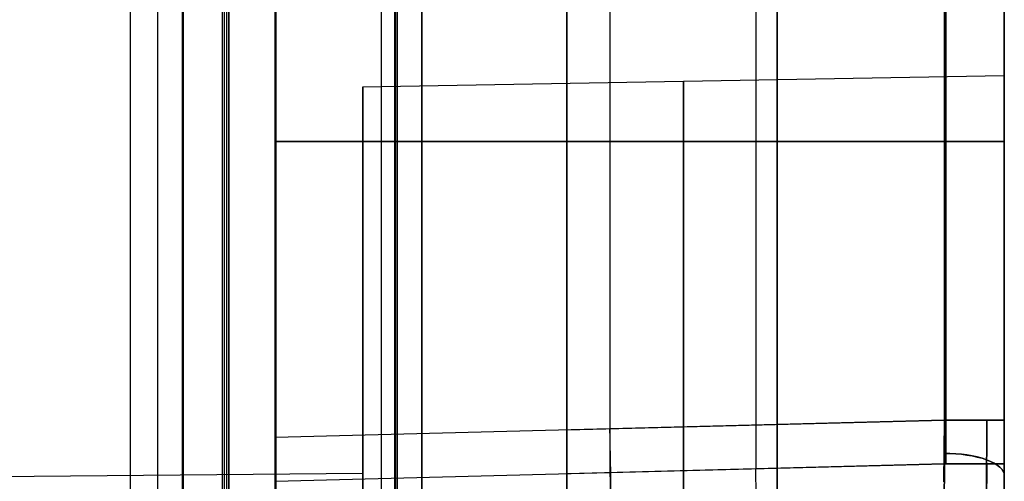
# Model space of a CAD drawing. Extents: x -9 to 8, y 1 to 147.
# Tile 22 of 181: x 4.97 to 8.35, y 14.62 to 16.2. Entities that reach past the tile are written whole.
import ezdxf

# ---------------------------------------------------------------- set-up
doc = ezdxf.new("R2010")
doc.units = 0
doc.layers.add('DEFAULT', color=7, linetype='CONTINUOUS')

msp = doc.modelspace()

# ---------------------------------------------------------------- linework, layer by layer
at = {"layer": 'DEFAULT', "color": 9}
for p, q in [((7.5666, 8.2282, -17.9775), (7.5666, 103.6456, -17.9775)), ((8.3457, 103.6456, -18.7772), (8.3457, 8.2282, -18.7772)), ((5.348, 69.8121, -106.8748), (5.348, 6.9146, -106.8748)), ((5.8457, 6.9276, -106.8618), (5.8457, 69.8068, -106.8618)), ((8.3457, 8.2676, -106.7603), (8.3457, 69.8162, -106.7603)), ((6.2085, 69.0524, -107.5956), (6.2085, 8.2321, -107.5956)), ((7.5666, 69.0378, -107.56), (7.5666, 8.2676, -107.56)), ((6.3479, 49.1419, -18.6), (6.3479, 10.8888, -18.6)), ((6.3479, 10.8888, -19.8), (6.3479, 49.1419, -19.8)), ((6.3479, 49.1419, -19.2), (6.3479, 10.8888, -19.2)), ((5.8457, 48.5086, -21.0834), (5.8457, 11.5222, -21.0834)), ((5.8468, 48.4891, -21.0834), (5.8468, 11.5417, -21.0834)), ((5.8479, 48.4419, -17.9325), (5.8479, 11.5888, -17.9325)), ((5.8479, 11.5888, -18.5956), (5.8479, 48.4419, -18.5956)), ((5.8479, 48.4419, -19.8044), (5.8479, 11.5888, -19.8044)), ((5.8479, 11.5888, -21.0834), (5.8479, 48.4419, -21.0834)), ((5.8479, 48.4419, -20.4439), (5.8479, 11.5888, -20.4439)), ((5.8479, 48.4419, -18.264), (5.8479, 11.5888, -18.264)), ((8.3457, 22.3743, -54.0095), (8.3457, 12.9054, -54.0095)), ((6.8457, 17.2091, -55.3168), (6.8457, 14.5877, -55.3168)), ((5.8457, 14.6197, -24.5345), (5.8457, 16.9509, -24.5345)), ((6.8457, 14.6459, -33.9392), (6.8457, 16.9247, -33.9392)), ((6.9931, 16.9208, -24.5645), (6.9931, 14.6498, -24.5645)), ((7.4931, 16.9077, -33.9223), (7.4931, 14.6629, -33.9223)), ((8.1404, 14.6798, -24.5946), (8.1404, 16.8908, -24.5946)), ((8.1404, 16.8908, -33.9053), (8.1404, 14.6798, -33.9053)), ((8.1457, 14.6798, -24.5946), (8.1457, 16.8908, -24.5946)), ((8.1457, 16.8908, -33.9053), (8.1457, 14.6798, -33.9053)), ((8.3457, 14.6798, -24.3946), (8.3457, 16.8908, -24.3946)), ((8.3457, 16.8908, -34.1053), (8.3457, 14.6798, -34.1053)), ((5.8457, 16.8009, -93.5017), (5.8457, 14.7697, -93.5017)), ((6.8457, 16.7747, -84.397), (6.8457, 14.7959, -84.397)), ((6.9931, 16.7708, -93.4717), (6.9931, 14.7998, -93.4717)), ((7.4931, 16.7577, -84.4139), (7.4931, 14.8129, -84.4139)), ((8.1404, 14.8298, -84.4309), (8.1404, 16.7408, -84.4309)), ((8.1404, 16.7408, -93.4416), (8.1404, 14.8298, -93.4416)), ((8.1457, 14.8298, -84.4309), (8.1457, 16.7408, -84.4309)), ((8.1457, 16.7408, -93.4415), (8.1457, 14.8298, -93.4415)), ((8.3457, 14.8298, -84.2309), (8.3457, 16.7408, -84.2309)), ((8.3457, 16.7408, -93.6415), (8.3457, 14.8298, -93.6415)), ((6.1457, 15.9725, -99.8645), (8.3457, 16.0109, -99.8645)), ((6.1457, 15.9725, -99.8645), (6.1457, 14.6471, -99.8645)), ((8.1404, 15.7853, -24.5946), (5.8457, 15.7853, -24.5345)), ((5.8457, 15.7853, -93.5017), (8.1404, 15.7853, -93.4416)), ((8.1404, 15.7853, -84.4309), (6.8457, 15.7853, -84.397)), ((6.8457, 15.7853, -33.9392), (8.1404, 15.7853, -33.9053)), ((8.1404, 14.8298, -93.4416), (5.8457, 14.7697, -93.5017)), ((6.8457, 14.7959, -84.397), (8.1404, 14.8298, -84.4309)), ((8.1404, 14.8298, -93.4416), (8.1383, 14.6177, -93.3538)), ((8.1383, 14.6177, -84.5186), (8.1404, 14.8298, -84.4309)), ((8.2854, 14.8298, -93.4984), (8.2846, 14.5781, -93.3934)), ((8.2846, 14.5781, -84.4791), (8.2854, 14.8298, -84.3741)), ((6.8457, 14.7959, -84.397), (6.8457, 14.5877, -84.481)), ((5.8457, 14.6197, -24.5345), (8.1404, 14.6798, -24.5946)), ((8.1404, 14.6798, -33.9053), (6.8457, 14.6459, -33.9392)), ((8.1404, 14.6798, -33.9053), (8.1383, 14.4677, -33.8176)), ((8.1383, 14.4677, -24.6823), (8.1404, 14.6798, -24.5946)), ((8.2854, 14.6798, -33.9621), (8.2846, 14.4281, -33.8571)), ((8.2846, 14.4281, -24.6428), (8.2854, 14.6798, -24.5378)), ((1.9957, 14.6109, -99.8645), (6.1457, 14.6471, -99.8645))]:
    msp.add_line(p, q, dxfattribs=at)
at = {"layer": 'DEFAULT', "color": 171}
for p, q in [((5.4427, 1.062, -106.8618), (5.4427, 70.4573, -106.8618)), ((5.53, 27.5187, -104.3618), (5.53, 3.37, -104.3618))]:
    msp.add_line(p, q, dxfattribs=at)
at = {"layer": 'DEFAULT', "color": 254}
for p, q in [((6.2552, 10.8888, -19.7), (6.2552, 49.0968, -19.7)), ((6.2552, 10.8888, -19.7), (6.2552, 49.0968, -19.7)), ((6.2596, 10.8888, -19.2), (6.2596, 49.0968, -19.2)), ((6.2596, 10.8888, -19.2), (6.2596, 49.0968, -19.2)), ((6.2639, 49.0968, -18.7), (6.2639, 10.8888, -18.7)), ((6.2639, 49.0968, -18.7), (6.2639, 10.8888, -18.7)), ((5.6639, 48.3968, -18.1), (5.6639, 11.5888, -18.1)), ((5.6639, 48.3968, -18.1), (5.6639, 11.5888, -18.1)), ((5.6718, 11.5888, -18.4), (5.6718, 48.3968, -18.4)), ((5.6718, 11.5888, -18.4), (5.6718, 48.3968, -18.4)), ((5.6796, 11.5888, -18.7), (5.6796, 48.3968, -18.7)), ((5.6796, 11.5888, -18.7), (5.6796, 48.3968, -18.7))]:
    msp.add_line(p, q, dxfattribs=at)
at = {"layer": 'DEFAULT', "color": 9, "extrusion": (1, -6.9747e-17, -2.11213e-16)}
msp.add_arc((13.1109, -99.8645, 5.5274), 3.7917, 341.7257, 90, dxfattribs=at)
at = {"layer": 'DEFAULT', "color": 9, "extrusion": (1, 0, 0)}
for centre, radius, start, end in [((13.1109, -99.8645, 5.6865), 3.7958, 341.6802, 90), ((13.1109, -99.8645, 5.6865), 3.7958, 270, 327.8136), ((13.1109, -99.8645, 8.3457), 2.9, 270, 90), ((13.1109, -99.8645, 6.1457), 2.8616, 270, 90), ((13.1109, -99.8645, 7.2457), 2.8808, 270, 90), ((14.8298, -84.7308, 8.3457), 0.4998, 89.9951, 134.9967), ((13.1109, -99.8645, 6.1457), 1.5362, 270, 90), ((14.6459, -33.6394, 6.8457), 0.2999, 179.9919, 270.0081)]:
    msp.add_arc(centre, radius, start, end, dxfattribs=at)
at = {"layer": 'DEFAULT', "color": 9, "extrusion": (1, -3.0387e-16, 2.33731e-16)}
msp.add_arc((13.1109, -99.8645, 5.8457), 3.8, 341.6348, 90, dxfattribs=at)
at = {"layer": 'DEFAULT', "color": 9, "extrusion": (1, -4.93836e-30, -7.02735e-16)}
msp.add_arc((13.1109, -99.8645, 5.5274), 3.7917, 270, 327.7954, dxfattribs=at)
at = {"layer": 'DEFAULT', "color": 9, "extrusion": (1, -3.16012e-16, -5.02435e-16)}
msp.add_arc((13.1109, -99.8645, 5.8457), 3.8, 270, 327.8317, dxfattribs=at)
at = {"layer": 'DEFAULT', "color": 9, "extrusion": (0, 1, 0)}
for centre, start, end in [((-8.1457, -84.2309, 15.7853), 180, 271.5), ((-8.1457, -93.6415, 15.7853), 88.5, 180), ((-8.1457, -24.3946, 15.7853), 180, 271.5), ((-8.1457, -34.1053, 15.7853), 88.5, 180)]:
    msp.add_arc(centre, 0.2, start, end, dxfattribs=at)
at = {"layer": 'DEFAULT', "color": 9, "extrusion": (8.88178e-15, 1, 8.65225e-15)}
msp.add_arc((-8.1457, -84.2309, 14.8298), 0.2, 180, 271.5, dxfattribs=at)
at = {"layer": 'DEFAULT', "color": 9, "extrusion": (-3.55271e-14, 1, -1.82467e-14)}
msp.add_arc((-8.1457, -93.6415, 14.8298), 0.2, 88.5, 180, dxfattribs=at)
at = {"layer": 'DEFAULT', "color": 9, "extrusion": (1, -3.57252e-14, -8.62655e-14)}
msp.add_arc((14.8298, -93.1417, 8.3457), 0.4998, 225.0033, 270.0049, dxfattribs=at)
at = {"layer": 'DEFAULT', "color": 9, "extrusion": (0.999315, 0.026168, 0.026168)}
for centre in [(14.6119, -93.3327, 4.9296), (14.4619, -33.8167, 6.984)]:
    msp.add_arc(centre, 0.3, 180, 269.9607, dxfattribs=at)
at = {"layer": 'DEFAULT', "color": 9, "extrusion": (1, 1.4297e-14, 1.4297e-14)}
msp.add_arc((14.7697, -93.2018, 5.8457), 0.2999, 179.9919, 270.0081, dxfattribs=at)
at = {"layer": 'DEFAULT', "color": 9, "extrusion": (-9.20987e-05, 0.92387, -0.382706)}
msp.add_arc((-8.1472, -80.8754, 49.3459), 0.2, 88.0393, 180.0522, dxfattribs=at)
at = {"layer": 'DEFAULT', "color": 9, "extrusion": (-9.20987e-05, 0.92387, 0.382706)}
msp.add_arc((-8.1472, -83.4557, -18.7269), 0.2, 179.9478, 271.9607, dxfattribs=at)
at = {"layer": 'DEFAULT', "color": 9, "extrusion": (2.05077e-14, 1, 2.10517e-14)}
msp.add_arc((-8.1457, -34.1053, 14.6798), 0.2, 88.5, 180, dxfattribs=at)
at = {"layer": 'DEFAULT', "color": 9, "extrusion": (2.32498e-16, 1, 8.87874e-15)}
msp.add_arc((-8.1457, -24.3946, 14.6798), 0.2, 180, 271.5, dxfattribs=at)
at = {"layer": 'DEFAULT', "color": 9, "extrusion": (1, -4.64217e-15, 2.33451e-14)}
msp.add_arc((14.6798, -24.8945, 8.3457), 0.4998, 89.9951, 134.9967, dxfattribs=at)
at = {"layer": 'DEFAULT', "color": 9, "extrusion": (1, 8.57823e-15, -3.55737e-15)}
msp.add_arc((14.6798, -33.6054, 8.3457), 0.4998, 225.0033, 270.0049, dxfattribs=at)
at = {"layer": 'DEFAULT', "color": 9, "extrusion": (0.999315, 0.026168, -0.026168)}
msp.add_arc((14.4619, -24.6632, 8.0146), 0.3, 90.0393, 180, dxfattribs=at)

doc.saveas('drawing.dxf')
